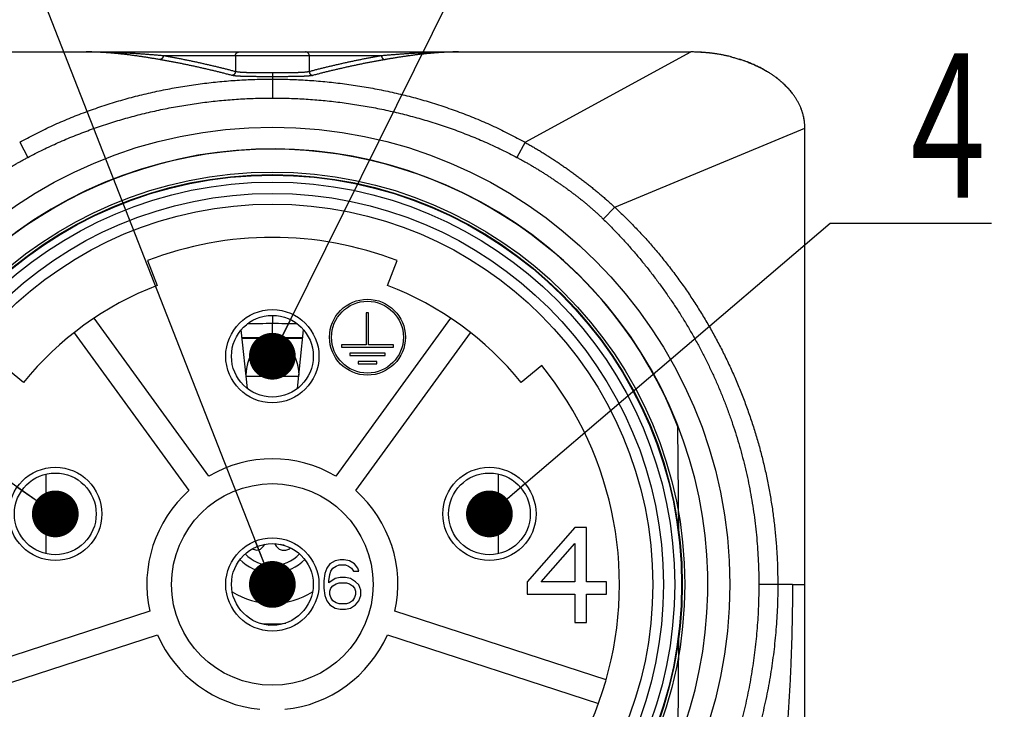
# Model space of a CAD drawing. Header units: millimetres. Extents: x 0 to 1300, y 0 to 891.
# Tile 12 of 127: x 429 to 492, y 264 to 309. Entities that reach past the tile are written whole.
import ezdxf

# ---------------------------------------------------------------- set-up
doc = ezdxf.new("R2010")
doc.units = ezdxf.units.MM
doc.header["$LTSCALE"] = 0.545669
doc.layers.add('NoLayerName_001', color=7, linetype='Continuous')
doc.styles.get("Standard").update_dxf_attribs({"font": 'txt', "bigfont": 'extfont2'})
doc.dimstyles.get("Standard").update_dxf_attribs({"dimtxt": 2.5, "dimasz": 2.5, "dimexe": 1, "dimexo": 1, "dimtad": 1, "dimdec": 3, "dimzin": 0, "dimdsep": 46, "dimtxsty": 'Standard', "dimcen": 2.5, "dimadec": 3, "dimazin": 0, "dimtfac": 0.75, "dimtdec": 3, "dimtmove": 0, "dimatfit": 3, "dimfxl": 1, "dimarcsym": 0})

msp = doc.modelspace()

# ---------------------------------------------------------------- linework, layer by layer
at = {"layer": 'NoLayerName_001', "color": 7, "linetype": 'Continuous', "lineweight": 25}
for p, q in [((418.6183, 306.4762), (472.2983, 306.4762)), ((479.6183, 250.3562), (479.6183, 301.5962)), ((437.449, 293.0908), (438.0635, 291.4971)), ((452.8532, 291.4971), (453.4676, 293.0908)), ((441.39, 279.2649), (434.032, 289.3923)), ((456.8847, 289.3923), (449.5266, 279.2649)), ((451.4815, 289.7305), (451.4815, 287.6809)), ((451.6352, 289.7305), (451.4815, 289.7305)), ((451.6352, 287.6809), (451.6352, 289.7305)), ((443.8545, 284.8814), (443.4588, 288.6459)), ((447.0622, 284.8814), (447.4578, 288.6459)), ((432.7489, 288.4601), (440.1069, 278.3326)), ((450.8097, 278.3326), (458.1678, 288.4601)), ((449.893, 287.6809), (449.893, 287.5272)), ((451.4815, 287.6809), (449.893, 287.6809)), ((449.893, 287.5272), (453.2236, 287.5272)), ((453.2236, 287.6809), (451.6352, 287.6809)), ((453.2236, 287.5272), (453.2236, 287.6809)), ((450.4268, 287.1514), (450.4268, 286.9977)), ((452.6899, 287.1514), (450.4268, 287.1514)), ((450.4268, 286.9977), (452.6899, 286.9977)), ((452.6899, 286.9977), (452.6899, 287.1514)), ((429.5014, 285.2764), (428.1756, 286.3532)), ((450.9605, 286.6219), (450.9605, 286.4682)), ((452.1561, 286.6219), (450.9605, 286.6219)), ((450.9605, 286.4682), (452.1561, 286.4682)), ((452.1561, 286.4682), (452.1561, 286.6219)), ((462.7411, 286.3532), (461.4153, 285.2764)), ((471.5373, 275.6489), (471.478, 282.4364)), ((464.8563, 275.9762), (461.8063, 272.472)), ((465.6188, 275.9762), (464.8563, 275.9762)), ((465.6188, 272.472), (465.6188, 275.9762)), ((444.7019, 274.5745), (444.9002, 274.7614)), ((444.9002, 274.7614), (444.9821, 274.8902)), ((445.5853, 274.9309), (445.6932, 274.7614)), ((445.6932, 274.7614), (445.8914, 274.5745)), ((446.1293, 274.8237), (445.9707, 274.886)), ((446.2142, 274.8237), (446.1293, 274.8237)), ((462.6959, 272.472), (464.8563, 274.9379)), ((464.8563, 274.9379), (464.8563, 272.472)), ((444.1896, 274.6089), (444.2261, 274.5745)), ((444.2261, 274.5745), (444.464, 274.5122)), ((444.464, 274.5122), (444.7019, 274.5745)), ((445.8914, 274.5745), (446.0897, 274.5122)), ((446.0897, 274.5122), (446.3276, 274.5122)), ((446.3276, 274.5122), (446.5258, 274.5745)), ((446.5258, 274.5745), (446.6189, 274.6622)), ((449.1488, 273.6323), (448.9506, 273.3623)), ((449.4793, 273.8347), (449.1488, 273.6323)), ((449.3471, 273.3623), (449.5453, 273.4973)), ((449.8097, 273.9022), (449.4793, 273.8347)), ((449.5453, 273.4973), (449.7436, 273.5648)), ((449.7436, 273.5648), (450.1401, 273.5648)), ((450.074, 273.9022), (449.8097, 273.9022)), ((450.4044, 273.8347), (450.074, 273.9022)), ((450.1401, 273.5648), (450.3383, 273.4973)), ((450.3383, 273.4973), (450.5366, 273.3623)), ((450.7348, 273.6323), (450.4044, 273.8347)), ((450.9331, 273.3623), (450.7348, 273.6323)), ((445.2143, 273.0584), (445.2143, 271.1023)), ((445.7023, 271.1023), (445.7023, 273.0584)), ((448.8184, 273.0249), (448.7523, 272.5524)), ((448.9506, 273.3623), (448.8184, 273.0249)), ((449.0828, 272.5524), (449.1488, 272.9574)), ((449.1488, 272.9574), (449.2149, 273.1598)), ((449.2149, 273.1598), (449.3471, 273.3623)), ((450.5366, 273.3623), (450.6688, 273.1598)), ((450.6688, 273.1598), (450.9992, 273.1598)), ((450.9992, 273.1598), (450.9331, 273.3623)), ((448.7523, 272.5524), (448.7523, 272.08)), ((449.4793, 272.6874), (449.0828, 272.4175)), ((449.0828, 272.4175), (449.0828, 272.5524)), ((449.2149, 272.08), (449.3471, 272.215)), ((449.3471, 272.215), (449.5453, 272.35)), ((449.8097, 272.7549), (449.4793, 272.6874)), ((449.5453, 272.35), (449.7436, 272.4175)), ((449.7436, 272.4175), (450.2062, 272.4175)), ((450.1401, 272.7549), (449.8097, 272.7549)), ((450.4705, 272.6874), (450.1401, 272.7549)), ((450.2062, 272.4175), (450.4044, 272.35)), ((450.4044, 272.35), (450.6027, 272.215)), ((450.8009, 272.4849), (450.4705, 272.6874)), ((450.6027, 272.215), (450.7348, 272.08)), ((450.9992, 272.2825), (450.8009, 272.4849)), ((451.1313, 271.945), (450.9992, 272.2825)), ((461.8063, 272.472), (461.8063, 271.6932)), ((464.8563, 272.472), (462.6959, 272.472)), ((466.8897, 272.472), (465.6188, 272.472)), ((466.8897, 271.6932), (466.8897, 272.472)), ((448.7523, 272.08), (448.8184, 271.6076)), ((448.8184, 271.6076), (448.9506, 271.2701)), ((449.1488, 271.8775), (449.2149, 272.08)), ((449.1488, 271.6751), (449.1488, 271.8775)), ((449.2149, 271.4726), (449.1488, 271.6751)), ((450.7348, 272.08), (450.8009, 271.8775)), ((450.8009, 271.6751), (450.7348, 271.4726)), ((450.8009, 271.8775), (450.8009, 271.6751)), ((450.9992, 271.2701), (451.1313, 271.6076)), ((451.1313, 271.6076), (451.1313, 271.945)), ((461.8063, 271.6932), (464.8563, 271.6932)), ((464.8563, 271.6932), (464.8563, 269.8762)), ((465.6188, 271.6932), (466.8897, 271.6932)), ((465.6188, 269.8762), (465.6188, 271.6932)), ((448.9506, 271.2701), (449.1488, 271.0002)), ((449.1488, 271.0002), (449.4793, 270.7977)), ((449.3471, 271.2701), (449.2149, 271.4726)), ((449.5453, 271.1352), (449.3471, 271.2701)), ((449.7436, 271.0677), (449.5453, 271.1352)), ((450.2062, 271.0677), (449.7436, 271.0677)), ((450.4044, 271.1352), (450.2062, 271.0677)), ((450.6027, 271.2701), (450.4044, 271.1352)), ((450.4705, 270.7977), (450.8009, 271.0002)), ((450.7348, 271.4726), (450.6027, 271.2701)), ((450.8009, 271.0002), (450.9992, 271.2701)), ((437.5926, 270.5943), (424.0514, 266.1945)), ((449.4793, 270.7977), (449.8097, 270.7302)), ((449.8097, 270.7302), (450.1401, 270.7302)), ((450.1401, 270.7302), (450.4705, 270.7977)), ((466.8652, 266.1945), (453.3241, 270.5943)), ((464.8563, 269.8762), (465.6188, 269.8762)), ((424.5415, 264.6861), (438.0827, 269.0859)), ((452.834, 269.0859), (466.3751, 264.6861)), ((471.478, 262.1961), (471.5373, 268.9835))]:
    msp.add_line(p, q, dxfattribs=at)
at = {"layer": 'NoLayerName_001', "color": 8, "linetype": 'Continuous', "lineweight": 25}
for p, q in [((461.6653, 300.6829), (472.2985, 306.4762)), ((452.46, 306.2322), (438.4567, 306.2322)), ((443.0901, 306.2322), (443.0901, 305.2151)), ((447.8265, 306.2322), (447.8265, 305.2151)), ((445.4583, 305.1321), (445.4583, 303.5209)), ((467.4239, 296.5111), (479.6186, 301.5962)), ((429.2514, 300.6829), (429.7681, 299.7101)), ((461.6653, 300.6829), (461.1486, 299.7101)), ((467.4239, 296.5111), (466.685, 295.7541)), ((445.4583, 289.5819), (445.4583, 289.4686)), ((445.4583, 289.4686), (445.4583, 289.2644)), ((445.4583, 289.2644), (445.4583, 289.0495)), ((445.4583, 288.1497), (445.4583, 289.0495)), ((445.4583, 288.0918), (445.4583, 288.1497)), ((447.1576, 285.6522), (443.759, 285.6522)), ((430.9548, 274.2871), (430.9548, 279.3961)), ((459.9619, 274.2871), (459.9619, 279.3961)), ((478.8228, 272.3162), (476.663, 272.3162)), ((478.8228, 272.3162), (479.6187, 272.3162))]:
    msp.add_line(p, q, dxfattribs=at)
at = {"layer": 'NoLayerName_001', "color": 7, "linetype": 'Continuous', "lineweight": 25}
msp.add_lwpolyline([(474.8173, 306.1782), (474.5816, 306.2327), (473.9446, 306.3509), (473.2873, 306.4312), (472.6107, 306.4717), (472.2985, 306.4762)], dxfattribs=at)
for centre, radius in [((445.4583, 272.3162), 29.341), ((445.4583, 272.3162), 26.4557), ((445.4583, 272.3162), 26.291), ((445.4583, 272.3162), 26.2544), ((445.4583, 272.3162), 25.8104), ((445.4583, 272.3162), 25.0832), ((445.4583, 272.3162), 24.4), ((451.5583, 288.1762), 2.4339), ((445.4583, 286.9562), 2.989), ((451.5583, 288.1762), 2.3058), ((445.4583, 286.9562), 2.623), ((431.5349, 276.8402), 2.989), ((459.3818, 276.8402), 2.989), ((431.5349, 276.8402), 2.623), ((459.3818, 276.8402), 2.623), ((445.4583, 272.3162), 6.466), ((445.4583, 272.3162), 2.989), ((445.4583, 272.3162), 2.623)]:
    msp.add_circle(centre, radius, dxfattribs=at)
for centre, radius, start, end in [((472.298, 295.5888), 10.8874, 87.564146, 89.998291), ((472.297, 295.5603), 10.916, 86.529871, 87.56532), ((472.2977, 295.5707), 10.9055, 85.62242, 86.529954), ((472.2988, 295.5852), 10.891, 85.386591, 85.622291), ((472.3013, 295.6151), 10.861, 84.111982, 85.387115), ((472.3078, 295.6791), 10.7967, 83.125253, 84.111857), ((472.3168, 295.7531), 10.7221, 82.171084, 83.125316), ((472.3259, 295.8202), 10.6544, 81.652513, 82.170665), ((472.3378, 295.9006), 10.5731, 80.633249, 81.6532), ((472.3563, 296.0129), 10.4593, 79.747913, 80.633092), ((472.3794, 296.14), 10.3301, 78.71069, 79.748312), ((472.4141, 296.313), 10.1537, 77.388276, 78.711654), ((472.4547, 296.495), 9.9672, 76.431935, 77.387257), ((472.4768, 296.5875), 9.8721, 76.28635, 76.43065), ((472.492, 296.6495), 9.8083, 75.713294, 76.286817), ((472.6566, 297.2266), 9.208, 70.994724, 72.465732), ((472.7471, 297.4865), 8.9329, 68.523796, 71.000296), ((472.8656, 297.7894), 8.6075, 66.769976, 68.519834), ((472.9989, 298.0983), 8.2711, 64.447467, 66.774198), ((473.1582, 298.4323), 7.9011, 62.482605, 64.445041), ((473.3059, 298.7164), 7.5809, 60.807298, 62.480765), ((473.4052, 298.8953), 7.3762, 60.165141, 60.8026), ((473.5189, 299.0919), 7.1491, 58.21974, 60.172018), ((474.1128, 299.9651), 6.0924, 50.184899, 53.140052), ((474.3093, 300.2018), 5.7848, 47.87548, 50.179276), ((474.5138, 300.4269), 5.4807, 44.77916, 47.882569), ((474.7272, 300.6394), 5.1795, 42.273691, 44.773234), ((474.8725, 300.7724), 4.9826, 40.920596, 42.266133), ((474.9899, 300.8739), 4.8274, 39.091201, 40.923089), ((475.1694, 301.0186), 4.5967, 35.936504, 39.101759), ((475.9585, 301.4908), 3.6744, 20.847824, 22.285577), ((476.061, 301.5287), 3.5651, 15.833054, 20.865207), ((476.1475, 301.5543), 3.4749, 14.826507, 15.815194), ((476.1697, 301.5602), 3.452, 14.111853, 14.82619), ((476.253, 301.5797), 3.3664, 7.541071, 14.135422), ((476.3668, 301.5952), 3.2518, 0.018275, 7.936854), ((445.4583, 272.3162), 27.938, 158.518633, 131.227781), ((445.4583, 272.3162), 27.9185, 21.253316, 158.746684), ((445.4583, 272.3162), 22.265, 68.916667, 111.083333), ((445.4583, 272.3162), 20.557, 111.083333, 140.916667), ((445.4583, 272.3162), 20.557, 39.083333, 68.916667), ((445.4583, 272.3162), 22.265, 140.916667, 255.083333), ((445.4583, 272.3162), 22.265, 284.916667, 39.083333), ((445.4583, 272.3162), 8.052, 59.651928, 120.348072), ((445.4583, 272.3162), 8.052, 131.651928, 192.348072), ((445.4583, 272.3162), 8.052, 347.651928, 48.348072), ((445.4583, 275.9762), 2.44, 224.402695, 315.597305), ((445.4583, 275.9762), 2.928, 224.753476, 265.219808), ((445.4583, 275.9762), 2.928, 274.780192, 315.246524), ((445.4583, 275.9762), 4.88, 238.121434, 301.878566), ((445.4583, 272.3162), 8.052, 203.651928, 264.348072), ((445.4583, 272.3162), 8.052, 275.651928, 336.348072)]:
    msp.add_arc(centre, radius, start, end, dxfattribs=at)
at = {"layer": 'NoLayerName_001', "color": 8, "linetype": 'Continuous', "lineweight": 25}
for centre, radius, start, end in [((445.7311, 215.948), 73.102, 90.213798, 91.476829), ((445.1854, 215.9567), 73.0933, 88.522854, 89.786042), ((445.4532, 198.155), 89.9947, 89.996728, 91.235237), ((444.0813, 204.3541), 83.749, 89.057871, 90.386634), ((445.4622, 198.098), 90.0517, 88.764711, 90.002435), ((446.834, 204.3435), 83.7596, 89.612471, 90.941085), ((445.4583, 275.9762), 6.1974, 261.888632, 278.10108), ((443.0256, 278.662), 9.2103, 283.530874, 285.17902), ((438.9828, 275.6884), 8.7668, 316.899174, 317.205163), ((438.904, 275.7613), 8.8741, 317.205357, 317.611535), ((443.0086, 278.726), 9.2765, 285.17712, 285.312234), ((447.913, 278.7453), 9.2964, 254.689896, 254.823599), ((452.0068, 275.7556), 8.8659, 222.386786, 222.792495), ((447.9017, 278.7031), 9.2527, 254.822898, 255.817421), ((451.9258, 275.6807), 8.7556, 222.792689, 223.101327), ((447.8849, 278.6371), 9.1846, 255.817873, 256.395829)]:
    msp.add_arc(centre, radius, start, end, dxfattribs=at)
at = {"layer": 'NoLayerName_001', "color": 7, "linetype": 'Continuous', "lineweight": 25}
for points, knots in [([(438.2253, 305.9886), (438.1474, 306.0017), (437.9915, 306.0283), (437.7576, 306.067), (437.5235, 306.1048), (437.2891, 306.1416), (437.0546, 306.1772), (436.8197, 306.2114), (436.5846, 306.2442), (436.3491, 306.2754), (436.1135, 306.3048), (435.8775, 306.3324), (435.6414, 306.358), (435.4051, 306.3815), (435.1686, 306.4027), (434.9319, 306.4216), (434.6951, 306.4379), (434.4582, 306.4515), (434.2211, 306.4624), (433.9841, 306.4702), (433.7469, 306.4754), (433.5888, 306.4757), (433.5097, 306.4762)], [0, 0, 0, 0, 0.2371524, 0.4742847, 0.7114236, 0.9485976, 1.1858368, 1.4231709, 1.6605949, 1.8980805, 2.1356017, 2.3731352, 2.6106608, 2.8481618, 3.0856248, 3.3230402, 3.5604024, 3.79771, 4.0349662, 4.2721787, 4.5093602, 4.7465287, 4.7465287, 4.7465287, 4.7465287]), ([(457.4069, 306.4762), (457.3279, 306.4757), (457.1697, 306.4754), (456.9325, 306.4702), (456.6953, 306.4624), (456.4583, 306.4515), (456.2214, 306.4379), (455.9847, 306.4216), (455.7482, 306.4028), (455.5119, 306.3816), (455.2758, 306.3581), (455.0398, 306.3325), (454.8041, 306.3049), (454.5685, 306.2755), (454.3332, 306.2443), (454.098, 306.2115), (453.8631, 306.1772), (453.6283, 306.1417), (453.3938, 306.1049), (453.1594, 306.067), (452.9253, 306.0283), (452.7693, 306.0018), (452.6913, 305.9886)], [0, 0, 0, 0, 0.2372357, 0.4744918, 0.7117629, 0.9490389, 1.1863049, 1.4235554, 1.6608056, 1.8980696, 2.1353571, 2.3726742, 2.6100233, 2.8474036, 3.084811, 3.3222386, 3.5596768, 3.7971136, 4.0345345, 4.2719234, 4.5092622, 4.746531, 4.746531, 4.746531, 4.746531]), ([(474.8172, 306.1782), (474.7633, 306.1909), (474.6555, 306.2169), (474.4925, 306.2521), (474.3284, 306.2851), (474.1631, 306.3154), (473.9969, 306.3432), (473.8297, 306.3684), (473.6617, 306.391), (473.4929, 306.411), (473.3235, 306.4283), (473.1535, 306.4431), (472.9831, 306.4551), (472.8123, 306.4645), (472.6412, 306.4712), (472.4699, 306.4755), (472.3556, 306.4758), (472.2985, 306.4762)], [0, 0, 0, 0, 0.1660321, 0.3327703, 0.5001671, 0.6681742, 0.8367424, 1.005822, 1.1753629, 1.3453144, 1.5156257, 1.6862456, 1.8571231, 2.0282071, 2.1994467, 2.3707912, 2.5421903, 2.5421903, 2.5421903, 2.5421903]), ([(474.8172, 306.1782), (474.8596, 306.1675), (474.9446, 306.1466), (475.0711, 306.1128), (475.1967, 306.0777), (475.3213, 306.0409), (475.4448, 306.0026), (475.5672, 305.9628), (475.6885, 305.9214), (475.8087, 305.8786), (475.9276, 305.8342), (476.0453, 305.7884), (476.1616, 305.7412), (476.2767, 305.6925), (476.3904, 305.6425), (476.5026, 305.591), (476.6135, 305.5381), (476.7228, 305.4839), (476.8306, 305.4284), (476.9368, 305.3715), (477.0416, 305.3135), (477.1102, 305.2733), (477.1445, 305.2535)], [0, 0, 0, 0, 0.13145, 0.2624011, 0.392831, 0.5227202, 0.6520506, 0.7808039, 0.9089622, 1.0365076, 1.1634225, 1.2896896, 1.4152916, 1.540212, 1.6644344, 1.7879429, 1.9107219, 2.0327567, 2.154033, 2.274537, 2.3942558, 2.5131773, 2.5131773, 2.5131773, 2.5131773]), ([(478.8219, 303.8098), (478.805, 303.8316), (478.7713, 303.8754), (478.719, 303.94), (478.6653, 304.0042), (478.6101, 304.0678), (478.5536, 304.1309), (478.4956, 304.1934), (478.4362, 304.2553), (478.3754, 304.3166), (478.3133, 304.3773), (478.2498, 304.4374), (478.185, 304.4968), (478.1188, 304.5556), (478.0514, 304.6137), (477.9826, 304.6711), (477.9126, 304.7278), (477.8412, 304.7839), (477.7687, 304.8392), (477.6948, 304.8937), (477.6198, 304.9475), (477.5435, 305.0006), (477.4661, 305.0528), (477.3874, 305.1043), (477.3076, 305.1549), (477.2267, 305.2049), (477.172, 305.2372), (477.1446, 305.2536)], [0, 0, 0, 0, 0.0826509, 0.1658097, 0.2494826, 0.333675, 0.4183921, 0.5036382, 0.5894174, 0.6757331, 0.7625886, 0.8499864, 0.9379288, 1.0264177, 1.1154546, 1.2050408, 1.2951771, 1.3858642, 1.4771024, 1.5688917, 1.6612322, 1.7541233, 1.8475646, 1.9415546, 2.0360894, 2.1311641, 2.2267737, 2.2267737, 2.2267737, 2.2267737]), ([(479.5872, 302.0442), (479.5825, 302.0748), (479.5737, 302.1363), (479.5567, 302.2281), (479.5375, 302.3196), (479.5156, 302.411), (479.4911, 302.502), (479.4641, 302.5927), (479.4345, 302.683), (479.4024, 302.773), (479.3677, 302.8625), (479.3305, 302.9516), (479.2908, 303.0402), (479.2485, 303.1282), (479.2038, 303.2157), (479.1566, 303.3027), (479.1069, 303.389), (479.0548, 303.4746), (479.0002, 303.5596), (478.9431, 303.6439), (478.8839, 303.7275), (478.8424, 303.7821), (478.8218, 303.8097)], [0, 0, 0, 0, 0.0930375, 0.1863166, 0.2798753, 0.373751, 0.46798, 0.5625976, 0.6576386, 0.7531365, 0.8491242, 0.9456335, 1.0426957, 1.1403411, 1.2385993, 1.3374992, 1.4370688, 1.5373356, 1.6383251, 1.7400579, 1.8425523, 1.9458248, 1.9458248, 1.9458248, 1.9458248])]:
    msp.add_open_spline(points, degree=3, knots=knots, dxfattribs=at)
at = {"layer": 'NoLayerName_001', "color": 8, "linetype": 'Continuous', "lineweight": 25}
for points, knots in [([(438.4567, 306.2322), (438.3744, 306.2392), (438.2099, 306.2532), (437.963, 306.2734), (437.7161, 306.293), (437.4692, 306.3119), (437.2221, 306.33), (436.975, 306.3473), (436.7278, 306.3638), (436.4805, 306.3793), (436.2332, 306.3939), (435.9858, 306.4074), (435.7383, 306.4199), (435.4908, 306.4312), (435.2433, 306.4414), (434.9957, 306.4504), (434.7481, 306.4582), (434.5005, 306.4646), (434.2528, 306.4698), (434.0051, 306.4734), (433.7574, 306.4758), (433.5923, 306.476), (433.5097, 306.4762)], [0, 0, 0, 0, 0.2476819, 0.49536, 0.7430403, 0.9907293, 1.2384337, 1.4861595, 1.7339043, 1.9816622, 2.2294281, 2.4771973, 2.7249657, 2.9727298, 3.2204869, 3.4682347, 3.7159718, 3.9636974, 4.2114115, 4.4591149, 4.7068091, 4.9544967, 4.9544967, 4.9544967, 4.9544967]), ([(443.0901, 306.2322), (443.0904, 306.2384), (443.0905, 306.2508), (443.0928, 306.2693), (443.0963, 306.2877), (443.1012, 306.3059), (443.1075, 306.3237), (443.115, 306.3411), (443.1239, 306.3579), (443.134, 306.374), (443.1453, 306.3893), (443.1579, 306.4035), (443.1716, 306.4167), (443.1864, 306.4287), (443.2022, 306.4394), (443.2187, 306.4489), (443.2358, 306.4571), (443.2535, 306.464), (443.2716, 306.4694), (443.29, 306.4732), (443.3084, 306.4758), (443.3208, 306.476), (443.327, 306.4762)], [0, 0, 0, 0, 0.01847733, 0.03710145, 0.05584911, 0.07469342, 0.09360652, 0.11256207, 0.13153778, 0.15051799, 0.16949623, 0.18847784, 0.20747957, 0.22650731, 0.24555086, 0.26459053, 0.28360033, 0.30255107, 0.32141347, 0.34016131, 0.35877471, 0.37724356, 0.37724356, 0.37724356, 0.37724356]), ([(447.8265, 306.2322), (447.8263, 306.2384), (447.8262, 306.2508), (447.8239, 306.2693), (447.8204, 306.2877), (447.8154, 306.3059), (447.8092, 306.3237), (447.8016, 306.3411), (447.7928, 306.3579), (447.7827, 306.374), (447.7713, 306.3893), (447.7588, 306.4035), (447.745, 306.4167), (447.7302, 306.4287), (447.7145, 306.4394), (447.698, 306.4489), (447.6808, 306.4571), (447.6631, 306.464), (447.6451, 306.4694), (447.6267, 306.4732), (447.6082, 306.4758), (447.5959, 306.476), (447.5897, 306.4762)], [0, 0, 0, 0, 0.01847733, 0.03710145, 0.05584911, 0.07469342, 0.09360653, 0.11256207, 0.13153779, 0.150518, 0.16949623, 0.18847785, 0.20747958, 0.22650732, 0.24555087, 0.26459054, 0.28360034, 0.30255107, 0.32141347, 0.34016131, 0.35877471, 0.37724356, 0.37724356, 0.37724356, 0.37724356]), ([(457.4069, 306.4762), (457.3244, 306.476), (457.1592, 306.4758), (456.9115, 306.4734), (456.6639, 306.4698), (456.4162, 306.4646), (456.1686, 306.4582), (455.921, 306.4504), (455.6734, 306.4414), (455.4259, 306.4312), (455.1785, 306.4198), (454.9311, 306.4073), (454.6837, 306.3937), (454.4364, 306.3792), (454.1891, 306.3636), (453.9419, 306.3472), (453.6948, 306.3299), (453.4477, 306.3118), (453.2007, 306.293), (452.9537, 306.2734), (452.7068, 306.2532), (452.5423, 306.2392), (452.46, 306.2322)], [0, 0, 0, 0, 0.2476983, 0.4954005, 0.7431064, 0.9908148, 1.2385241, 1.4862331, 1.7339441, 1.9816594, 2.2293806, 2.4771083, 2.7248429, 2.9725837, 3.2203297, 3.4680793, 3.7158301, 3.9635795, 4.2113243, 4.4590607, 4.7067846, 4.9544915, 4.9544915, 4.9544915, 4.9544915]), ([(438.4567, 306.2322), (438.4564, 306.2262), (438.4561, 306.214), (438.4538, 306.1959), (438.4502, 306.1778), (438.4453, 306.1599), (438.4391, 306.1424), (438.4317, 306.1254), (438.423, 306.1089), (438.4132, 306.093), (438.4021, 306.078), (438.3899, 306.0639), (438.3765, 306.0508), (438.3622, 306.0388), (438.3469, 306.0279), (438.3309, 306.0183), (438.3143, 306.0099), (438.2971, 306.0028), (438.2795, 305.997), (438.2616, 305.9927), (438.2435, 305.9896), (438.2314, 305.989), (438.2253, 305.9886)], [0, 0, 0, 0, 0.01816207, 0.03645635, 0.05486374, 0.0733616, 0.09192602, 0.11053407, 0.12916599, 0.14780736, 0.16645138, 0.18510108, 0.20376888, 0.22245738, 0.24115566, 0.2598451, 0.27850206, 0.29710063, 0.31561524, 0.33402345, 0.35230874, 0.37046351, 0.37046351, 0.37046351, 0.37046351]), ([(442.8659, 304.9722), (442.7893, 304.9922), (442.6361, 305.0324), (442.4059, 305.0914), (442.1755, 305.1496), (441.9449, 305.2067), (441.7141, 305.263), (441.483, 305.3183), (441.2517, 305.3727), (441.0202, 305.4261), (440.7885, 305.4786), (440.5565, 305.5302), (440.3243, 305.5808), (440.092, 305.6305), (439.8594, 305.6792), (439.6266, 305.7268), (439.3936, 305.7734), (439.1604, 305.8189), (438.927, 305.8632), (438.6933, 305.9063), (438.4595, 305.9483), (438.3033, 305.975), (438.2253, 305.9886)], [0, 0, 0, 0, 0.2375837, 0.4751703, 0.7127601, 0.9503531, 1.1879497, 1.4255499, 1.6631538, 1.9007615, 2.1383731, 2.3759884, 2.6136071, 2.8512267, 3.088845, 3.3264599, 3.5640701, 3.8016747, 4.0392731, 4.2768657, 4.5144532, 4.7520368, 4.7520368, 4.7520368, 4.7520368]), ([(443.0901, 305.2151), (443.0136, 305.2351), (442.8606, 305.2753), (442.6308, 305.3342), (442.4008, 305.3924), (442.1706, 305.4496), (441.9401, 305.5058), (441.7094, 305.5612), (441.4784, 305.6156), (441.2473, 305.6691), (441.0159, 305.7216), (440.7843, 305.7733), (440.5525, 305.824), (440.3205, 305.8737), (440.0883, 305.9225), (439.8558, 305.9702), (439.6232, 306.0168), (439.3903, 306.0623), (439.1573, 306.1067), (438.924, 306.1498), (438.6905, 306.1919), (438.5346, 306.2187), (438.4567, 306.2322)], [0, 0, 0, 0, 0.2372438, 0.4744905, 0.7117402, 0.9489931, 1.1862492, 1.4235088, 1.6607719, 1.8980388, 2.1353094, 2.372584, 2.6098622, 2.8471418, 3.0844201, 3.3216953, 3.5589658, 3.7962306, 4.0334894, 4.2707423, 4.5079899, 4.7452336, 4.7452336, 4.7452336, 4.7452336]), ([(452.46, 306.2322), (452.3821, 306.2187), (452.2262, 306.1919), (451.9927, 306.1498), (451.7594, 306.1067), (451.5263, 306.0623), (451.2935, 306.0168), (451.0608, 305.9702), (450.8284, 305.9225), (450.5962, 305.8737), (450.3642, 305.824), (450.1324, 305.7733), (449.9008, 305.7216), (449.6694, 305.6691), (449.4383, 305.6156), (449.2073, 305.5612), (448.9766, 305.5058), (448.7461, 305.4496), (448.5158, 305.3924), (448.2858, 305.3342), (448.056, 305.2753), (447.903, 305.2351), (447.8265, 305.2151)], [0, 0, 0, 0, 0.2372437, 0.4744913, 0.7117442, 0.949003, 1.1862679, 1.4235384, 1.6608135, 1.8980919, 2.1353714, 2.3726496, 2.6099242, 2.8471948, 3.0844617, 3.3217248, 3.5589844, 3.7962405, 4.0334934, 4.2707431, 4.5079898, 4.7452336, 4.7452336, 4.7452336, 4.7452336]), ([(452.6913, 305.9886), (452.6133, 305.975), (452.4572, 305.9483), (452.2234, 305.9063), (451.9897, 305.8632), (451.7563, 305.8189), (451.5231, 305.7734), (451.2901, 305.7268), (451.0573, 305.6792), (450.8247, 305.6305), (450.5923, 305.5808), (450.3602, 305.5302), (450.1282, 305.4786), (449.8965, 305.4261), (449.665, 305.3727), (449.4337, 305.3183), (449.2026, 305.263), (448.9717, 305.2067), (448.7411, 305.1496), (448.5108, 305.0914), (448.2806, 305.0324), (448.1274, 304.9922), (448.0508, 304.9722)], [0, 0, 0, 0, 0.2375836, 0.475171, 0.7127636, 0.9503621, 1.1879667, 1.4255769, 1.6631918, 1.9008101, 2.1384297, 2.3760484, 2.6136637, 2.8512752, 3.088883, 3.3264869, 3.5640871, 3.8016837, 4.0392767, 4.2768664, 4.514453, 4.7520368, 4.7520368, 4.7520368, 4.7520368]), ([(452.46, 306.2322), (452.4603, 306.2262), (452.4605, 306.214), (452.4629, 306.1959), (452.4665, 306.1778), (452.4714, 306.1599), (452.4775, 306.1424), (452.485, 306.1254), (452.4936, 306.1089), (452.5035, 306.093), (452.5146, 306.078), (452.5268, 306.0639), (452.5401, 306.0508), (452.5545, 306.0388), (452.5697, 306.0279), (452.5857, 306.0183), (452.6024, 306.0099), (452.6196, 306.0028), (452.6372, 305.997), (452.6551, 305.9927), (452.6732, 305.9896), (452.6853, 305.989), (452.6913, 305.9886)], [0, 0, 0, 0, 0.01816168, 0.03645557, 0.05486256, 0.07336001, 0.09192402, 0.11053166, 0.12916317, 0.14780412, 0.16644772, 0.18509701, 0.20376441, 0.22245248, 0.24115035, 0.25983937, 0.27849592, 0.29709407, 0.31560828, 0.33401608, 0.35230098, 0.37045537, 0.37045537, 0.37045537, 0.37045537]), ([(443.0901, 305.2151), (443.0898, 305.2092), (443.0895, 305.1973), (443.0871, 305.1795), (443.0836, 305.1618), (443.0789, 305.1444), (443.0728, 305.1272), (443.0656, 305.1105), (443.0572, 305.0943), (443.0477, 305.0788), (443.037, 305.0639), (443.0252, 305.05), (443.0123, 305.037), (442.9985, 305.025), (442.9838, 305.0141), (442.9684, 305.0043), (442.9523, 304.9957), (442.9356, 304.9883), (442.9186, 304.9822), (442.9012, 304.9774), (442.8836, 304.9738), (442.8718, 304.9728), (442.8659, 304.9722)], [0, 0, 0, 0, 0.01778902, 0.03569827, 0.05371151, 0.07180915, 0.08997027, 0.10817453, 0.12640411, 0.14464566, 0.16289221, 0.18114515, 0.19941379, 0.21769885, 0.23598966, 0.25426906, 0.27251577, 0.29070668, 0.30881921, 0.32683365, 0.3447356, 0.36251857, 0.36251857, 0.36251857, 0.36251857]), ([(445.4583, 305.1321), (445.3397, 305.1322), (445.142, 305.1322), (444.885, 305.133), (444.6873, 305.1339), (444.5291, 305.1349), (444.3907, 305.1362), (444.2919, 305.1374), (444.2128, 305.1385), (444.1535, 305.1395), (444.0942, 305.1406), (444.0349, 305.1418), (443.9756, 305.1432), (443.9163, 305.1448), (443.857, 305.1465), (443.7977, 305.1484), (443.7384, 305.1506), (443.6792, 305.153), (443.6199, 305.1558), (443.5607, 305.1589), (443.5015, 305.1624), (443.4423, 305.1665), (443.3832, 305.1712), (443.3241, 305.1767), (443.2652, 305.1833), (443.2063, 305.1912), (443.1476, 305.2002), (443.1094, 305.2105), (443.0901, 305.2151)], [0, 0, 0, 0, 0.3558734, 0.5931235, 0.7710649, 0.9490108, 1.0676416, 1.1862704, 1.2455838, 1.3048965, 1.3642084, 1.4235196, 1.4828303, 1.5421408, 1.6014514, 1.6607631, 1.7200769, 1.7793945, 1.8387173, 1.8980413, 1.9573598, 2.016668, 2.0759637, 2.135257, 2.1945756, 2.2539598, 2.3133581, 2.372651, 2.372651, 2.372651, 2.372651]), ([(447.8265, 305.2151), (447.8073, 305.2105), (447.7691, 305.2002), (447.7103, 305.1912), (447.6515, 305.1833), (447.5925, 305.1767), (447.5335, 305.1712), (447.4744, 305.1665), (447.4152, 305.1624), (447.356, 305.1589), (447.2968, 305.1558), (447.2375, 305.153), (447.1782, 305.1506), (447.1189, 305.1484), (447.0597, 305.1465), (447.0004, 305.1448), (446.9411, 305.1432), (446.8818, 305.1418), (446.8225, 305.1406), (446.7632, 305.1395), (446.7039, 305.1385), (446.6248, 305.1374), (446.526, 305.1362), (446.3876, 305.1349), (446.2096, 305.1337), (445.9724, 305.1327), (445.7154, 305.1322), (445.5374, 305.1321), (445.4583, 305.1321)], [0, 0, 0, 0, 0.0592929, 0.1186911, 0.1780752, 0.2373938, 0.2966872, 0.355983, 0.4152912, 0.4746097, 0.5339336, 0.5932564, 0.652574, 0.7118879, 0.7711995, 0.8305102, 0.8898206, 0.9491314, 1.0084426, 1.0677545, 1.1270672, 1.1863806, 1.3050094, 1.4236402, 1.601586, 1.8388403, 2.1354018, 2.372651, 2.372651, 2.372651, 2.372651]), ([(447.8265, 305.2151), (447.8268, 305.2092), (447.8271, 305.1973), (447.8295, 305.1795), (447.833, 305.1618), (447.8378, 305.1444), (447.8438, 305.1272), (447.851, 305.1105), (447.8594, 305.0943), (447.869, 305.0788), (447.8796, 305.0639), (447.8914, 305.05), (447.9043, 305.037), (447.9181, 305.025), (447.9328, 305.0141), (447.9483, 305.0043), (447.9644, 304.9957), (447.981, 304.9883), (447.9981, 304.9822), (448.0155, 304.9774), (448.033, 304.9738), (448.0449, 304.9729), (448.0508, 304.9722)], [0, 0, 0, 0, 0.01779083, 0.03570194, 0.05371709, 0.07181669, 0.08997978, 0.10818603, 0.12641761, 0.14466115, 0.16290967, 0.18116458, 0.19943518, 0.21772221, 0.236015, 0.25429639, 0.27254507, 0.29073795, 0.30885242, 0.32686876, 0.34477257, 0.36255734, 0.36255734, 0.36255734, 0.36255734]), ([(429.2514, 300.6829), (429.4161, 300.7725), (429.7444, 300.954), (430.2442, 301.2126), (430.7482, 301.4631), (431.257, 301.704), (431.7702, 301.9357), (432.2876, 302.1579), (432.8089, 302.3707), (433.3339, 302.574), (433.8624, 302.7679), (434.3942, 302.9524), (434.9291, 303.1276), (435.4669, 303.2934), (436.0075, 303.45), (436.5507, 303.5974), (437.0962, 303.7357), (437.6439, 303.8649), (438.1937, 303.9851), (438.7454, 304.0962), (439.2988, 304.1984), (439.8538, 304.2917), (440.4103, 304.3762), (440.9681, 304.4518), (441.527, 304.5186), (442.0869, 304.5767), (442.6477, 304.626), (443.2091, 304.6664), (443.771, 304.6979), (444.3333, 304.7202), (444.8958, 304.7347), (445.2708, 304.7355), (445.4583, 304.737)], [0, 0, 0, 0, 0.5625263, 1.1252223, 1.6880591, 2.2510037, 2.8140193, 3.3770654, 3.9400984, 4.5030732, 5.0659791, 5.6288373, 6.1916645, 6.754472, 7.3172652, 7.8800443, 8.4428044, 9.0055415, 9.5682694, 10.131004, 10.6937575, 11.2565387, 11.819353, 12.3822028, 12.9450867, 13.5079894, 14.0708846, 14.6337464, 15.1965507, 15.7592745, 16.3218969, 16.8843985, 16.8843985, 16.8843985, 16.8843985]), ([(445.4583, 304.8888), (445.3285, 304.8889), (445.1122, 304.8889), (444.8092, 304.8898), (444.5929, 304.8907), (444.4198, 304.8919), (444.29, 304.893), (444.1818, 304.8942), (444.0952, 304.8954), (444.0303, 304.8964), (443.9654, 304.8975), (443.9005, 304.8987), (443.8356, 304.9001), (443.7708, 304.9017), (443.7059, 304.9034), (443.641, 304.9054), (443.5761, 304.9076), (443.5112, 304.91), (443.4464, 304.9128), (443.3815, 304.9159), (443.3167, 304.9194), (443.2519, 304.9236), (443.1872, 304.9283), (443.1226, 304.9338), (443.0579, 304.9403), (442.9935, 304.9482), (442.9291, 304.9572), (442.887, 304.9676), (442.8659, 304.9722)], [0, 0, 0, 0, 0.3894574, 0.6490968, 0.9087418, 1.0385669, 1.1683918, 1.2982151, 1.3631257, 1.4280357, 1.492945, 1.5578537, 1.6227619, 1.6876698, 1.7525779, 1.8174869, 1.8823979, 1.9473123, 2.0122314, 2.0771518, 2.1420671, 2.2069731, 2.2718678, 2.33676, 2.4016751, 2.4666497, 2.5316378, 2.5965297, 2.5965297, 2.5965297, 2.5965297]), ([(448.0508, 304.9722), (448.0297, 304.9676), (447.9876, 304.9572), (447.9232, 304.9482), (447.8587, 304.9403), (447.7941, 304.9338), (447.7294, 304.9283), (447.6647, 304.9236), (447.5999, 304.9194), (447.5351, 304.9159), (447.4703, 304.9128), (447.4054, 304.91), (447.3406, 304.9076), (447.2757, 304.9054), (447.2108, 304.9034), (447.1459, 304.9017), (447.081, 304.9001), (447.0161, 304.8987), (446.9512, 304.8975), (446.8863, 304.8964), (446.7998, 304.895), (446.6916, 304.8937), (446.5618, 304.8924), (446.4103, 304.8913), (446.2156, 304.8902), (445.956, 304.8893), (445.6963, 304.8889), (445.5232, 304.8888), (445.4583, 304.8888)], [0, 0, 0, 0, 0.064892, 0.12988, 0.1948544, 0.2597695, 0.3246618, 0.3895565, 0.4544625, 0.5193779, 0.5842982, 0.6492173, 0.7141317, 0.7790427, 0.8439517, 0.9088598, 0.9737677, 1.0386759, 1.1035846, 1.1684939, 1.2334039, 1.3632258, 1.4930501, 1.6228753, 1.8176113, 2.0772529, 2.4018005, 2.5965295, 2.5965295, 2.5965295, 2.5965295]), ([(445.4583, 304.737), (445.6458, 304.7355), (446.0209, 304.7347), (446.5834, 304.7202), (447.1456, 304.6979), (447.7076, 304.6664), (448.269, 304.626), (448.8298, 304.5767), (449.3897, 304.5186), (449.9486, 304.4518), (450.5064, 304.3762), (451.0628, 304.2917), (451.6179, 304.1984), (452.1713, 304.0962), (452.7229, 303.9851), (453.2727, 303.8649), (453.8205, 303.7357), (454.366, 303.5974), (454.9092, 303.45), (455.4497, 303.2934), (455.9876, 303.1276), (456.5225, 302.9524), (457.0543, 302.7679), (457.5828, 302.574), (458.1078, 302.3707), (458.6291, 302.1579), (459.1465, 301.9357), (459.6596, 301.704), (460.1685, 301.4631), (460.6725, 301.2126), (461.1723, 300.954), (461.5005, 300.7725), (461.6653, 300.6829)], [0, 0, 0, 0, 0.5625016, 1.125124, 1.6878479, 2.2506521, 2.813514, 3.3764091, 3.9393118, 4.5021957, 5.0650455, 5.6278599, 6.1906411, 6.7533946, 7.3161292, 7.8788571, 8.4415941, 9.0043543, 9.5671334, 10.1299266, 10.692734, 11.2555613, 11.8184195, 12.3813254, 12.9443002, 13.5073331, 14.0703793, 14.6333949, 15.1963395, 15.7591762, 16.3218722, 16.8843985, 16.8843985, 16.8843985, 16.8843985]), ([(429.7681, 299.7101), (429.9288, 299.7936), (430.2491, 299.9627), (430.7361, 300.2037), (431.2269, 300.4372), (431.722, 300.6618), (432.2208, 300.8779), (432.7234, 301.0854), (433.2294, 301.2843), (433.7387, 301.4746), (434.251, 301.6563), (434.7662, 301.8295), (435.2842, 301.9941), (435.8048, 302.1502), (436.3279, 302.2978), (436.8532, 302.4369), (437.3807, 302.5677), (437.9102, 302.69), (438.4416, 302.8039), (438.9747, 302.9095), (439.5094, 303.0067), (440.0456, 303.0955), (440.5831, 303.176), (441.1219, 303.2481), (441.6617, 303.3119), (442.2024, 303.3674), (442.744, 303.4145), (443.2862, 303.4532), (443.8289, 303.4834), (444.3719, 303.5048), (444.9151, 303.5186), (445.2773, 303.5194), (445.4583, 303.5209)], [0, 0, 0, 0, 0.543228, 1.0865986, 1.6300914, 2.1736811, 2.7173373, 3.2610253, 3.8047063, 4.3483385, 4.8919092, 5.4354342, 5.9789271, 6.5223978, 7.065853, 7.609296, 8.152727, 8.6961461, 9.239563, 9.7829884, 10.3264314, 10.869899, 11.413397, 11.9569294, 12.5004982, 13.0440899, 13.5876772, 14.1312342, 14.6747366, 15.2181624, 15.7614916, 16.3047066, 16.3047066, 16.3047066, 16.3047066]), ([(445.4583, 303.5209), (445.6394, 303.5194), (446.0016, 303.5186), (446.5448, 303.5048), (447.0878, 303.4834), (447.6305, 303.4532), (448.1727, 303.4145), (448.7142, 303.3674), (449.255, 303.3119), (449.7948, 303.2481), (450.3336, 303.176), (450.8711, 303.0955), (451.4073, 303.0067), (451.942, 302.9095), (452.4751, 302.8039), (453.0065, 302.69), (453.536, 302.5677), (454.0635, 302.4369), (454.5888, 302.2978), (455.1118, 302.1502), (455.6324, 301.9941), (456.1504, 301.8295), (456.6657, 301.6563), (457.178, 301.4746), (457.6873, 301.2843), (458.1933, 301.0854), (458.6958, 300.8779), (459.1947, 300.6618), (459.6897, 300.4372), (460.1805, 300.2037), (460.6676, 299.9627), (460.9879, 299.7936), (461.1486, 299.7101)], [0, 0, 0, 0, 0.543215, 1.0865442, 1.62997, 2.1734725, 2.7170294, 3.2606168, 3.8042084, 4.3477773, 4.8913096, 5.4348076, 5.9782753, 6.5217182, 7.0651437, 7.6085605, 8.1519796, 8.6954106, 9.2388536, 9.7823089, 10.3257796, 10.8692724, 11.4127974, 11.9563681, 12.5000004, 13.0436813, 13.5873694, 14.1310256, 14.6746152, 15.2181081, 15.7614787, 16.3047066, 16.3047066, 16.3047066, 16.3047066]), ([(461.6653, 300.6829), (461.748, 300.6362), (461.9138, 300.5434), (462.1604, 300.4005), (462.4058, 300.2555), (462.6498, 300.1081), (462.8924, 299.9584), (463.1335, 299.8065), (463.3733, 299.6524), (463.6117, 299.4962), (463.8486, 299.3378), (464.0841, 299.1773), (464.3182, 299.0146), (464.5508, 298.8498), (464.7819, 298.6829), (465.0116, 298.5138), (465.2397, 298.3426), (465.4662, 298.1692), (465.691, 297.9937), (465.9141, 297.816), (466.1355, 297.6362), (466.3551, 297.4542), (466.5729, 297.27), (466.7887, 297.0837), (467.0025, 296.8951), (467.2146, 296.7046), (467.354, 296.5754), (467.4239, 296.5111)], [0, 0, 0, 0, 0.2849979, 0.5700172, 0.8550525, 1.1400964, 1.4251403, 1.7101736, 1.9951863, 2.2801832, 2.5651775, 2.8501822, 3.135211, 3.4202772, 3.705394, 3.9905608, 4.2757643, 4.5609911, 4.846229, 5.1314669, 5.4166945, 5.7019026, 5.987083, 6.2722288, 6.557334, 6.8423939, 7.1274048, 7.1274048, 7.1274048, 7.1274048]), ([(424.2316, 295.7541), (424.2862, 295.8067), (424.395, 295.9125), (424.5609, 296.0681), (424.7286, 296.222), (424.8981, 296.3737), (425.0695, 296.5235), (425.2425, 296.6713), (425.4173, 296.8171), (425.5937, 296.9608), (425.7716, 297.1027), (425.951, 297.2426), (426.1317, 297.3808), (426.3138, 297.5172), (426.4971, 297.652), (426.6815, 297.7852), (426.8671, 297.9169), (427.0536, 298.0472), (427.2411, 298.1761), (427.4296, 298.3035), (427.619, 298.4294), (427.8095, 298.5539), (428.0009, 298.6768), (428.1933, 298.7982), (428.3866, 298.9182), (428.581, 299.0365), (428.7763, 299.1532), (428.9726, 299.2683), (429.1699, 299.3816), (429.3682, 299.493), (429.5675, 299.6029), (429.7013, 299.6742), (429.7681, 299.7101)], [0, 0, 0, 0, 0.2274875, 0.455005, 0.6825479, 0.9101102, 1.1376841, 1.3652601, 1.5928274, 1.8203739, 2.0478996, 2.2754151, 2.502928, 2.7304429, 2.9579611, 3.1854812, 3.4129989, 3.6405093, 3.8680129, 4.0955122, 4.3230101, 4.5505093, 4.7780133, 5.0055253, 5.2330489, 5.4605816, 5.6881159, 5.9156457, 6.143166, 6.3706737, 6.5981669, 6.8256458, 6.8256458, 6.8256458, 6.8256458]), ([(461.1486, 299.7101), (461.2154, 299.6742), (461.3492, 299.6029), (461.5484, 299.493), (461.7468, 299.3816), (461.9441, 299.2683), (462.1404, 299.1533), (462.3357, 299.0365), (462.53, 298.9182), (462.7234, 298.7982), (462.9158, 298.6768), (463.1072, 298.5539), (463.2976, 298.4294), (463.4871, 298.3035), (463.6756, 298.1761), (463.8631, 298.0472), (464.0496, 297.9169), (464.2351, 297.7852), (464.4196, 297.652), (464.6029, 297.5172), (464.785, 297.3808), (464.9657, 297.2426), (465.1451, 297.1027), (465.323, 296.9608), (465.4994, 296.8171), (465.6741, 296.6713), (465.8472, 296.5235), (466.0185, 296.3737), (466.1881, 296.222), (466.3557, 296.0681), (466.5217, 295.9125), (466.6304, 295.8067), (466.685, 295.7541)], [0, 0, 0, 0, 0.2274789, 0.4549722, 0.6824799, 0.9100003, 1.13753, 1.3650644, 1.5925971, 1.8201207, 2.0476328, 2.2751367, 2.502636, 2.7301339, 2.9576332, 3.1851369, 3.4126472, 3.640165, 3.8676852, 4.0952034, 4.3227183, 4.5502312, 4.7777467, 5.0052725, 5.232819, 5.4603862, 5.6879623, 5.9155361, 6.1430985, 6.3706415, 6.5981589, 6.8256465, 6.8256465, 6.8256465, 6.8256465]), ([(467.4239, 296.5111), (467.6417, 296.3036), (468.0818, 295.8931), (468.7151, 295.2491), (469.3321, 294.589), (469.9296, 293.9106), (470.5082, 293.2155), (471.0671, 292.5044), (471.6062, 291.7781), (472.1251, 291.0374), (472.6236, 290.2831), (473.1013, 289.5157), (473.5579, 288.7358), (473.9932, 287.9439), (474.4067, 287.1406), (474.7983, 286.3264), (475.1676, 285.5018), (475.5144, 284.6675), (475.8384, 283.824), (476.1393, 282.9719), (476.417, 282.1119), (476.6711, 281.2446), (476.9014, 280.3706), (477.1077, 279.4904), (477.2897, 278.6048), (477.4474, 277.7145), (477.5806, 276.8202), (477.6896, 275.9227), (477.7745, 275.0227), (477.8343, 274.1212), (477.8729, 273.2189), (477.8751, 272.617), (477.8791, 272.3162)], [0, 0, 0, 0, 0.9023687, 1.8053428, 2.7088588, 3.6128218, 4.5171078, 5.4215671, 6.3260264, 7.2302978, 8.1343058, 9.038095, 9.9417118, 10.8452002, 11.7486034, 12.6519649, 13.5553299, 14.4587385, 15.3622033, 16.2657291, 17.1693226, 18.0729927, 18.976753, 19.8806223, 20.7846244, 21.6887328, 22.5928564, 23.4968888, 24.4007127, 25.3042011, 26.2072205, 27.1096317, 27.1096317, 27.1096317, 27.1096317]), ([(466.685, 295.7541), (466.8612, 295.5782), (467.2164, 295.2294), (467.7316, 294.6886), (468.2361, 294.1379), (468.7279, 293.5757), (469.2072, 293.0029), (469.6738, 292.4198), (470.1274, 291.8266), (470.5679, 291.2234), (470.9951, 290.6104), (471.4087, 289.988), (471.8086, 289.3563), (472.1943, 288.7158), (472.5657, 288.0666), (472.9224, 287.4093), (473.2642, 286.744), (473.5908, 286.0711), (473.9019, 285.391), (474.1972, 284.7038), (474.4766, 284.0101), (474.7398, 283.3102), (474.9867, 282.6043), (475.2172, 281.8929), (475.431, 281.1763), (475.6282, 280.4549), (475.8084, 279.729), (475.9715, 278.9989), (476.1174, 278.2652), (476.2461, 277.5281), (476.3575, 276.7882), (476.4518, 276.046), (476.5289, 275.3019), (476.5889, 274.5564), (476.6312, 273.81), (476.6586, 273.0632), (476.6601, 272.5651), (476.663, 272.3162)], [0, 0, 0, 0, 0.7466268, 1.4934331, 2.240334, 2.9872337, 3.7340349, 4.4807492, 5.2274722, 5.9743036, 6.7213452, 7.4686496, 8.2161712, 8.9638563, 9.7116552, 10.4595233, 11.2074217, 11.955318, 12.7031868, 13.4510114, 14.1987921, 14.9465422, 15.6942761, 16.4420101, 17.1897628, 17.9375555, 18.6854133, 19.4333649, 20.1814378, 20.9296049, 21.6778046, 22.4259677, 23.1740193, 23.9218795, 24.669464, 25.4166854, 26.1634539, 26.1634539, 26.1634539, 26.1634539]), ([(445.4583, 288.0918), (445.4348, 288.0907), (445.3877, 288.0895), (445.3174, 288.0816), (445.2476, 288.0702), (445.1785, 288.0546), (445.1105, 288.0351), (445.0438, 288.0117), (444.9784, 287.9848), (444.9146, 287.9544), (444.8523, 287.921), (444.7916, 287.8845), (444.7327, 287.8453), (444.6755, 287.8035), (444.6201, 287.7592), (444.5665, 287.7127), (444.5147, 287.6641), (444.4647, 287.6134), (444.4166, 287.561), (444.3703, 287.507), (444.326, 287.4514), (444.2836, 287.3945), (444.2431, 287.3364), (444.2045, 287.2772), (444.1678, 287.217), (444.1328, 287.1558), (444.0995, 287.0936), (444.0678, 287.0306), (444.0378, 286.9668), (444.0093, 286.9022), (443.9825, 286.837), (443.9572, 286.771), (443.9336, 286.7045), (443.9115, 286.6375), (443.8911, 286.5699), (443.8723, 286.5019), (443.8551, 286.4335), (443.8394, 286.3647), (443.8252, 286.2956), (443.8124, 286.2262), (443.8052, 286.1797), (443.8015, 286.1565)], [0, 0, 0, 0, 0.0705662, 0.1412578, 0.2120199, 0.2827914, 0.3535091, 0.4241643, 0.4948104, 0.5654798, 0.6361796, 0.7068969, 0.7776454, 0.8484593, 0.9193583, 0.990347, 1.0614167, 1.1325461, 1.2037026, 1.2748436, 1.345917, 1.4168628, 1.4876369, 1.5582752, 1.6288256, 1.6993288, 1.7698179, 1.8403195, 1.9108479, 1.9814004, 2.051971, 2.1225525, 2.193137, 2.2637152, 2.3342805, 2.4048377, 2.4753926, 2.5459483, 2.6165052, 2.6870615, 2.7576137, 2.7576137, 2.7576137, 2.7576137]), ([(445.4583, 288.0918), (445.4818, 288.0907), (445.5289, 288.0895), (445.5992, 288.0816), (445.6691, 288.0702), (445.7381, 288.0546), (445.8061, 288.0351), (445.8729, 288.0117), (445.9382, 287.9848), (446.0021, 287.9544), (446.0644, 287.921), (446.125, 287.8845), (446.184, 287.8453), (446.2411, 287.8035), (446.2966, 287.7592), (446.3502, 287.7127), (446.402, 287.6641), (446.452, 287.6134), (446.5001, 287.561), (446.5464, 287.507), (446.5907, 287.4514), (446.6331, 287.3945), (446.6736, 287.3364), (446.7121, 287.2772), (446.7489, 287.217), (446.7839, 287.1558), (446.8172, 287.0936), (446.8488, 287.0306), (446.8789, 286.9668), (446.9073, 286.9022), (446.9342, 286.837), (446.9595, 286.771), (446.9831, 286.7045), (447.0051, 286.6375), (447.0255, 286.5699), (447.0443, 286.5019), (447.0616, 286.4335), (447.0773, 286.3647), (447.0914, 286.2956), (447.1043, 286.2262), (447.1114, 286.1797), (447.1152, 286.1565)], [0, 0, 0, 0, 0.0705663, 0.1412579, 0.2120201, 0.2827915, 0.3535093, 0.4241645, 0.4948107, 0.5654801, 0.6361799, 0.7068973, 0.7776458, 0.8484598, 0.9193588, 0.9903476, 1.0614173, 1.1325467, 1.2037033, 1.2748443, 1.3459178, 1.4168636, 1.4876378, 1.5582761, 1.6288266, 1.6993297, 1.7698189, 1.8403206, 1.910849, 1.9814015, 2.0519722, 2.1225538, 2.1931382, 2.2637165, 2.3342818, 2.4048391, 2.4753941, 2.5459497, 2.6165067, 2.6870631, 2.7576153, 2.7576153, 2.7576153, 2.7576153]), ([(443.8015, 286.1565), (443.7982, 286.1332), (443.7913, 286.0867), (443.783, 286.0166), (443.7758, 285.9464), (443.7699, 285.8761), (443.7651, 285.8057), (443.763, 285.7588), (443.7618, 285.7353)], [0, 0, 0, 0, 0.07054831, 0.14109572, 0.211642, 0.28218384, 0.35271492, 0.42322614, 0.42322614, 0.42322614, 0.42322614]), ([(447.1152, 286.1565), (447.1185, 286.1332), (447.1254, 286.0867), (447.1337, 286.0166), (447.1409, 285.9464), (447.1468, 285.8761), (447.1516, 285.8057), (447.1537, 285.7588), (447.1549, 285.7353)], [0, 0, 0, 0, 0.07054835, 0.14109579, 0.21164212, 0.28218399, 0.35271511, 0.42322637, 0.42322637, 0.42322637, 0.42322637]), ([(476.663, 272.3162), (476.6607, 272.083), (476.6594, 271.6165), (476.6372, 270.9169), (476.6027, 270.2177), (476.5539, 269.5192), (476.4913, 268.8217), (476.4148, 268.1255), (476.3244, 267.4309), (476.2202, 266.7383), (476.1021, 266.048), (475.9701, 265.3603), (475.8241, 264.6754), (475.6641, 263.9937), (475.49, 263.3156), (475.3019, 262.6412), (475.0996, 261.9709), (474.8832, 261.305), (474.6526, 260.6439), (474.4078, 259.9878), (474.1489, 259.3372), (473.876, 258.6923), (473.5889, 258.0534), (473.2877, 257.421), (472.9725, 256.7953), (472.6433, 256.1768), (472.3003, 255.5658), (471.9435, 254.9629), (471.5734, 254.3682), (471.1894, 253.7826), (470.7938, 253.205), (470.5172, 252.8292), (470.3805, 252.6402)], [0, 0, 0, 0, 0.6996132, 1.3994685, 2.0995197, 2.7997211, 3.5000269, 4.200392, 4.9007726, 5.6011271, 6.3014301, 7.0016746, 7.7018601, 8.4019926, 9.1020846, 9.8021557, 10.502233, 11.2023432, 11.9024865, 12.6026608, 13.3028701, 14.0031255, 14.7034451, 15.403855, 16.1043867, 16.8050163, 17.5056621, 18.2062439, 18.9066873, 19.6069241, 20.3068933, 21.0065418, 21.0065418, 21.0065418, 21.0065418]), ([(477.8791, 272.3162), (477.8767, 272.0749), (477.8754, 271.5922), (477.8522, 270.8683), (477.8162, 270.1449), (477.7651, 269.4221), (477.6995, 268.7004), (477.6192, 267.9801), (477.5243, 267.2615), (477.4148, 266.5451), (477.2905, 265.8311), (477.1513, 265.1199), (476.9972, 264.4119), (476.8279, 263.7073), (476.6434, 263.0067), (476.4435, 262.3103), (476.2281, 261.6185), (475.9971, 260.9317), (475.7505, 260.2504), (475.4883, 259.5748), (475.2105, 258.9054), (474.9171, 258.2427), (474.6081, 257.587), (474.2835, 256.9388), (473.9433, 256.2986), (473.5877, 255.6667), (473.217, 255.0435), (472.8313, 254.4295), (472.4313, 253.8249), (472.0165, 253.2307), (471.5894, 252.6454), (471.2913, 252.2657), (471.1439, 252.0746)], [0, 0, 0, 0, 0.7239113, 1.4480789, 2.1724529, 2.8969852, 3.6216299, 4.3463438, 5.0710869, 5.7958228, 6.5205205, 7.2451589, 7.9697288, 8.6942334, 9.4186889, 10.1431252, 10.8675865, 11.5921158, 12.3167034, 13.0413324, 13.7659957, 14.4906967, 15.2154499, 15.940282, 16.6652295, 17.3902795, 18.1153578, 18.840384, 19.5652755, 20.2899481, 21.0143173, 21.7382993, 21.7382993, 21.7382993, 21.7382993]), ([(478.8228, 272.3162), (478.8211, 272.0023), (478.8195, 271.3746), (478.8073, 270.4329), (478.7891, 269.4914), (478.7638, 268.55), (478.7316, 267.6088), (478.6924, 266.6679), (478.646, 265.7273), (478.5924, 264.7872), (478.5314, 263.8475), (478.4629, 262.9083), (478.3867, 261.9696), (478.3027, 261.0316), (478.2109, 260.0941), (478.1109, 259.1573), (478.0028, 258.2214), (477.8866, 257.2863), (477.762, 256.3523), (477.629, 255.4194), (477.4877, 254.4878), (477.3378, 253.5576), (477.1792, 252.6288), (477.0121, 251.7017), (476.8359, 250.7764), (476.652, 249.8526), (476.5207, 249.2387), (476.4561, 248.9315)], [0, 0, 0, 0, 0.9416551, 1.8833587, 2.8250906, 3.7668323, 4.7085672, 5.6502809, 6.5919615, 7.5336147, 8.4752631, 9.4169337, 10.3586564, 11.3004646, 12.2423952, 13.1844668, 14.1266484, 15.0689035, 16.0111982, 16.9535008, 17.8957825, 18.8380166, 19.7801794, 20.7222498, 21.6642094, 22.6060429, 23.5477375, 23.5477375, 23.5477375, 23.5477375])]:
    msp.add_open_spline(points, degree=3, knots=knots, dxfattribs=at)

# ---------------------------------------------------------------- texts
at = {"layer": 'NoLayerName_001', "color": 3, "linetype": 'Continuous', "lineweight": 13, "insert": (484.855, 296.1131), "char_height": 10.5, "attachment_point": 7, "line_spacing_factor": 0.771429}
msp.add_mtext('\\A1;\\W0.6667;４', dxfattribs=at)

# ---------------------------------------------------------------- leaders
at = {"layer": 'NoLayerName_001', "color": 3, "linetype": 'Continuous', "lineweight": 13, "annotation_type": 0, "has_hookline": 1}
for points, hookline_direction, text_width in [([(445.4583, 272.3162), (426.07, 321.8171), (423.07, 321.8171)], 1, 6.4123), ([(445.4583, 286.9562), (462.721, 321.8171), (465.721, 321.8171)], 0, 15.2328), ([(431.5349, 276.8402), (405.6403, 294.9924), (402.6403, 294.9924)], 1, 6.3213), ([(459.3818, 276.8402), (481.23, 295.4881), (484.23, 295.4881)], 0, 6.7413)]:
    msp.add_leader(points, dimstyle='Standard', override={"dimtxt": 10.5, "dimasz": 3, "dimldrblk": 'DOT'}, dxfattribs=dict(at, hookline_direction=hookline_direction, text_width=text_width))

doc.saveas('drawing.dxf')
